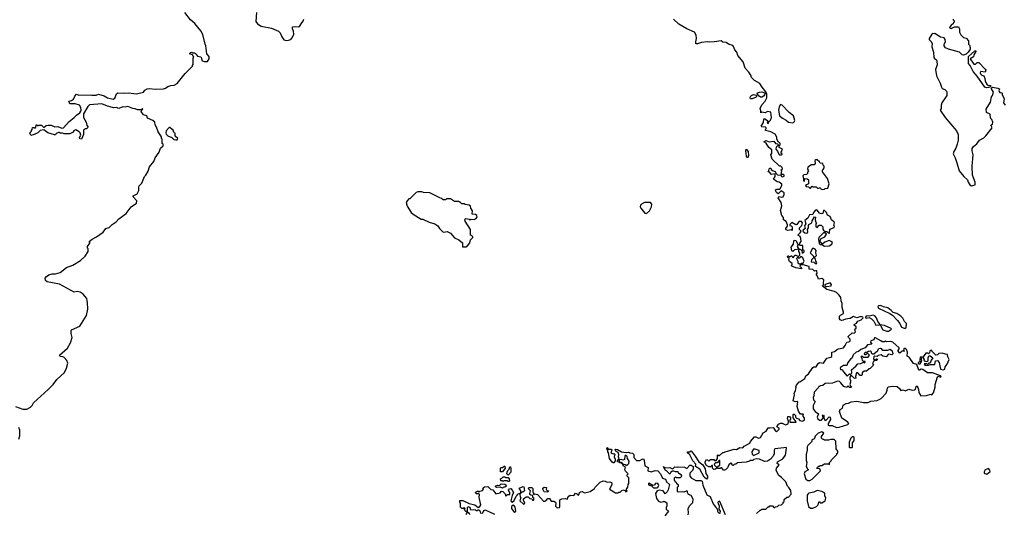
# Model space of a CAD drawing. Extents: x 1980017 to 2252640, y 74400 to 266395.
# Tile 38 of 256: x 2070926 to 2083039, y 123349 to 129428. Entities that reach past the tile are written whole.
import ezdxf

# ---------------------------------------------------------------- set-up
doc = ezdxf.new("R2010")
doc.units = 0

msp = doc.modelspace()

# ---------------------------------------------------------------- linework, layer by layer
at = {"layer": '0CON20XD'}
for points in [[(2070873, 124663), (2070965, 124632), (2071015, 124632), (2071060, 124655), (2071080, 124675), (2071095, 124710), (2071278, 124872), (2071336, 124934), (2071382, 124995), (2071478, 125085), (2071502, 125135), (2071517, 125197), (2071505, 125230), (2071475, 125268), (2071455, 125277), (2071425, 125279), (2071414, 125295), (2071516, 125384), (2071553, 125447), (2071572, 125515), (2071558, 125565), (2071558, 125595), (2071565, 125610), (2071666, 125654), (2071748, 125785), (2071763, 125865), (2071762, 125945), (2071752, 125995), (2071709, 126049), (2071672, 126072), (2071635, 126082), (2071595, 126072), (2071415, 126169), (2071265, 126200), (2071245, 126218), (2071241, 126245), (2071255, 126267), (2071285, 126287), (2071325, 126298), (2071365, 126297), (2071424, 126316), (2071502, 126378), (2071580, 126405), (2071675, 126462), (2071732, 126515), (2071768, 126575), (2071770, 126605), (2071760, 126615), (2071760, 126635), (2071790, 126675), (2071790, 126685), (2071780, 126695), (2071818, 126725), (2071871, 126755), (2071955, 126811), (2071984, 126856), (2072025, 126868), (2072064, 126906), (2072115, 126940), (2072146, 126974), (2072235, 127043), (2072298, 127122), (2072365, 127170), (2072369, 127199), (2072323, 127245), (2072321, 127259), (2072372, 127285), (2072392, 127325), (2072392, 127365), (2072398, 127382), (2072430, 127415), (2072460, 127495), (2072480, 127515), (2072507, 127563), (2072523, 127617), (2072575, 127680), (2072593, 127727), (2072640, 127795), (2072660, 127845), (2072690, 127875), (2072690, 127895), (2072680, 127905), (2072680, 127955), (2072670, 127965), (2072670, 127985), (2072628, 128048), (2072610, 128105), (2072593, 128133), (2072588, 128165), (2072565, 128188), (2072500, 128215), (2072492, 128245), (2072460, 128250), (2072448, 128258), (2072422, 128295), (2072427, 128313), (2072440, 128325), (2072438, 128335), (2072422, 128318), (2072405, 128316), (2072375, 128316), (2072345, 128331), (2072320, 128335), (2072255, 128358), (2072225, 128351), (2072195, 128356), (2072145, 128334), (2072115, 128346), (2072085, 128342), (2072005, 128363), (2071935, 128392), (2071785, 128378), (2071763, 128357), (2071711, 128269), (2071712, 128222), (2071743, 128165), (2071753, 128125), (2071767, 128103), (2071747, 128083), (2071735, 128082), (2071712, 128068), (2071712, 128015), (2071685, 127958), (2071665, 127962), (2071660, 127975), (2071680, 128005), (2071672, 128035), (2071658, 128048), (2071615, 128070), (2071596, 128064), (2071575, 128038), (2071545, 128023), (2071475, 128020), (2071452, 128032), (2071425, 128030), (2071415, 128040), (2071405, 128040), (2071375, 128028), (2071365, 128010), (2071355, 128008), (2071272, 128035), (2071225, 128070), (2071178, 128062), (2071148, 128035), (2071105, 128012), (2071065, 128000), (2071050, 128035), (2071070, 128055), (2071070, 128065), (2071080, 128075), (2071082, 128098), (2071105, 128100), (2071112, 128092), (2071120, 128095), (2071135, 128138), (2071155, 128120), (2071163, 128127), (2071195, 128130), (2071225, 128100), (2071250, 128125), (2071275, 128130), (2071315, 128129), (2071359, 128109), (2071395, 128111), (2071445, 128090), (2071464, 128096), (2071535, 128172), (2071598, 128222), (2071625, 128252), (2071668, 128282), (2071680, 128300), (2071684, 128315), (2071680, 128345), (2071663, 128373), (2071610, 128390), (2071545, 128390), (2071532, 128425), (2071565, 128433), (2071590, 128450), (2071603, 128485), (2071625, 128510), (2071655, 128499), (2071795, 128503), (2071815, 128498), (2071865, 128500), (2071895, 128510), (2071965, 128491), (2072005, 128466), (2072075, 128450), (2072098, 128462), (2072119, 128515), (2072135, 128528), (2072215, 128522), (2072265, 128526), (2072365, 128514), (2072450, 128535), (2072465, 128560), (2072494, 128576), (2072521, 128579), (2072595, 128572), (2072695, 128578), (2072720, 128585), (2072750, 128605), (2072785, 128618), (2072825, 128622), (2072865, 128642), (2072962, 128765), (2073050, 128855), (2073050, 128865), (2073060, 128875), (2073060, 128955), (2073070, 128965), (2073053, 128993), (2073022, 129005), (2073020, 129015), (2073030, 129025), (2073045, 129028), (2073055, 129020), (2073075, 129020), (2073085, 129010), (2073095, 129010), (2073100, 128995), (2073115, 128980), (2073155, 128970), (2073164, 128955), (2073168, 128925), (2073175, 128920), (2073197, 128913), (2073235, 128912), (2073258, 128945), (2073258, 128975), (2073228, 129008), (2073218, 129105), (2073208, 129125), (2073178, 129245), (2073155, 129290), (2073079, 129379), (2073027, 129427), (2072958, 129515)], [(2073838, 129515), (2073833, 129407), (2073850, 129375), (2073895, 129348), (2074025, 129322), (2074110, 129285), (2074130, 129265), (2074150, 129215), (2074175, 129180), (2074205, 129172), (2074233, 129177), (2074260, 129185), (2074275, 129200), (2074298, 129245), (2074296, 129285), (2074282, 129315), (2074282, 129338), (2074315, 129342), (2074355, 129338), (2074370, 129345), (2074395, 129390), (2074415, 129410), (2074422, 129435)], [(2080155, 124402), (2080195, 124408), (2080208, 124398), (2080208, 124385), (2080222, 124365), (2080235, 124358), (2080245, 124360), (2080270, 124385), (2080268, 124398), (2080240, 124415), (2080262, 124448), (2080285, 124458), (2080305, 124458), (2080345, 124440), (2080378, 124452), (2080382, 124485), (2080373, 124517), (2080375, 124540), (2080395, 124540), (2080410, 124525), (2080407, 124503), (2080400, 124495), (2080402, 124472), (2080475, 124470), (2080480, 124475), (2080440, 124525), (2080440, 124565), (2080445, 124570), (2080455, 124570), (2080470, 124555), (2080470, 124535), (2080481, 124521), (2080505, 124512), (2080525, 124492), (2080553, 124483), (2080582, 124498), (2080582, 124522), (2080560, 124555), (2080570, 124565), (2080565, 124570), (2080532, 124572), (2080508, 124608), (2080492, 124665), (2080498, 124728), (2080465, 124720), (2080442, 124735), (2080457, 124807), (2080454, 124826), (2080469, 124861), (2080477, 124895), (2080474, 124906), (2080483, 124927), (2080515, 124970), (2080525, 124970), (2080585, 125008), (2080599, 125041), (2080630, 125065), (2080682, 125145), (2080695, 125152), (2080725, 125152), (2080747, 125193), (2080764, 125206), (2080815, 125200), (2080855, 125260), (2080905, 125270), (2080918, 125282), (2080917, 125333), (2080948, 125342), (2080985, 125372), (2080997, 125373), (2081062, 125388), (2081082, 125415), (2081102, 125458), (2081125, 125460), (2081141, 125469), (2081141, 125495), (2081120, 125515), (2081118, 125525), (2081165, 125570), (2081192, 125568), (2081207, 125583), (2081200, 125615), (2081215, 125630), (2081216, 125645), (2081190, 125665), (2081192, 125675), (2081220, 125690), (2081235, 125716), (2081278, 125732), (2081302, 125755), (2081298, 125765), (2081275, 125772), (2081225, 125757), (2081185, 125774), (2081141, 125749), (2081085, 125741), (2081055, 125727), (2081035, 125725), (2081021, 125731), (2081013, 125743), (2081010, 125775), (2081025, 125791), (2081059, 125811), (2081062, 125825), (2081042, 125885), (2081042, 125932), (2081030, 125965), (2081027, 126007), (2081008, 126035), (2080975, 126068), (2080951, 126081), (2080855, 126107), (2080800, 126145), (2080820, 126165), (2080813, 126183), (2080818, 126225), (2080795, 126239), (2080753, 126233), (2080741, 126271), (2080728, 126285), (2080728, 126295), (2080736, 126305), (2080733, 126333), (2080725, 126338), (2080705, 126332), (2080685, 126350), (2080640, 126355), (2080637, 126387), (2080565, 126410), (2080532, 126408), (2080523, 126393), (2080545, 126370), (2080545, 126360), (2080475, 126370), (2080423, 126393), (2080420, 126405), (2080427, 126413), (2080427, 126427), (2080395, 126450), (2080388, 126465), (2080390, 126485), (2080375, 126500), (2080370, 126515), (2080385, 126520), (2080395, 126510), (2080405, 126510), (2080415, 126520), (2080425, 126520), (2080432, 126502), (2080445, 126500), (2080452, 126518), (2080465, 126530), (2080475, 126530), (2080505, 126510), (2080522, 126528), (2080523, 126553), (2080512, 126575), (2080510, 126600), (2080458, 126592), (2080435, 126572), (2080423, 126583), (2080418, 126625), (2080446, 126664), (2080448, 126705), (2080455, 126712), (2080475, 126710), (2080500, 126665), (2080500, 126645), (2080492, 126635), (2080510, 126600), (2080525, 126600), (2080548, 126588), (2080553, 126553), (2080575, 126570), (2080575, 126580), (2080560, 126595), (2080560, 126645), (2080528, 126648), (2080520, 126655), (2080522, 126675), (2080538, 126695), (2080537, 126735), (2080529, 126759), (2080500, 126775), (2080528, 126805), (2080538, 126825), (2080520, 126845), (2080518, 126865), (2080548, 126895), (2080554, 126925), (2080542, 126942), (2080519, 126941), (2080506, 126934), (2080486, 126904), (2080475, 126902), (2080425, 126930), (2080400, 126905), (2080400, 126895), (2080418, 126888), (2080430, 126875), (2080428, 126832), (2080418, 126838), (2080375, 126832), (2080355, 126840), (2080350, 126845), (2080352, 126855), (2080372, 126885), (2080372, 126902), (2080353, 126943), (2080323, 126963), (2080322, 126992), (2080303, 127015), (2080287, 127077), (2080300, 127135), (2080294, 127176), (2080256, 127235), (2080265, 127252), (2080297, 127243), (2080318, 127245), (2080331, 127275), (2080330, 127295), (2080295, 127320), (2080255, 127282), (2080235, 127301), (2080224, 127326), (2080235, 127339), (2080278, 127342), (2080302, 127385), (2080302, 127402), (2080268, 127428), (2080245, 127432), (2080201, 127465), (2080220, 127495), (2080218, 127528), (2080175, 127522), (2080148, 127548), (2080130, 127555), (2080140, 127565), (2080145, 127590), (2080155, 127600), (2080165, 127600), (2080172, 127582), (2080185, 127570), (2080219, 127559), (2080232, 127532), (2080247, 127517), (2080277, 127513), (2080288, 127518), (2080298, 127495), (2080309, 127491), (2080329, 127501), (2080332, 127515), (2080323, 127523), (2080292, 127522), (2080300, 127565), (2080290, 127575), (2080308, 127592), (2080307, 127607), (2080287, 127627), (2080272, 127622), (2080182, 127712), (2080168, 127765), (2080180, 127785), (2080177, 127827), (2080140, 127855), (2080109, 127909), (2080080, 127925), (2080105, 127942), (2080145, 127922), (2080202, 127932), (2080225, 127902), (2080248, 127898), (2080260, 127885), (2080232, 127858), (2080227, 127835), (2080249, 127809), (2080265, 127770), (2080275, 127762), (2080297, 127763), (2080307, 127773), (2080305, 127780), (2080293, 127783), (2080292, 127795), (2080308, 127835), (2080270, 127855), (2080270, 127875), (2080280, 127885), (2080280, 127905), (2080272, 127912), (2080260, 127920), (2080240, 127955), (2080242, 127982), (2080219, 128019), (2080165, 128047), (2080102, 128062), (2080100, 128075), (2080110, 128085), (2080110, 128095), (2080100, 128105), (2080055, 128108), (2080048, 128115), (2080077, 128163), (2080080, 128205), (2080095, 128208), (2080120, 128185), (2080130, 128175), (2080130, 128165), (2080120, 128155), (2080135, 128150), (2080142, 128168), (2080161, 128189), (2080174, 128225), (2080165, 128288), (2080125, 128297), (2080098, 128282), (2080055, 128288), (2080042, 128282), (2080044, 128305), (2080036, 128335), (2080043, 128355), (2080059, 128385), (2080095, 128425), (2080119, 128465), (2080116, 128515), (2080105, 128540), (2080059, 128595), (2080033, 128643), (2079965, 128680), (2079929, 128715), (2079919, 128745), (2079895, 128783), (2079852, 128832), (2079828, 128908), (2079762, 128985), (2079748, 129028), (2079722, 129055), (2079709, 129099), (2079699, 129109), (2079645, 129128), (2079617, 129147), (2079575, 129152), (2079556, 129166), (2079475, 129154), (2079415, 129151), (2079385, 129156), (2079312, 129148), (2079265, 129131), (2079245, 129132), (2079242, 129155), (2079250, 129195), (2079246, 129235), (2079226, 129275), (2079135, 129315), (2079035, 129372), (2078969, 129435)], [(2082410, 129435), (2082410, 129425), (2082420, 129415), (2082420, 129395), (2082410, 129385), (2082410, 129375), (2082385, 129362), (2082363, 129333), (2082373, 129323), (2082385, 129321), (2082425, 129338), (2082475, 129340), (2082488, 129315), (2082488, 129275), (2082505, 129240), (2082535, 129210), (2082568, 129198), (2082598, 129168), (2082600, 129125), (2082612, 129112), (2082620, 129085), (2082618, 129065), (2082593, 129027), (2082570, 129005), (2082535, 128990), (2082520, 128995), (2082487, 129027), (2082350, 129065), (2082315, 129083), (2082298, 129105), (2082297, 129125), (2082316, 129155), (2082313, 129185), (2082298, 129205), (2082255, 129213), (2082185, 129258), (2082175, 129252), (2082155, 129258), (2082145, 129250), (2082113, 129195), (2082113, 129185), (2082133, 129165), (2082150, 129135), (2082147, 129095), (2082166, 129026), (2082171, 128961), (2082178, 128948), (2082203, 128933), (2082210, 128915), (2082213, 128873), (2082192, 128815), (2082206, 128735), (2082251, 128645), (2082267, 128595), (2082275, 128582), (2082308, 128568), (2082327, 128547), (2082330, 128535), (2082330, 128495), (2082270, 128405), (2082262, 128375), (2082262, 128335), (2082250, 128315), (2082310, 128225), (2082450, 128060), (2082469, 128015), (2082469, 127945), (2082457, 127893), (2082443, 127847), (2082416, 127804), (2082409, 127775), (2082434, 127725), (2082454, 127664), (2082482, 127565), (2082540, 127495), (2082584, 127455), (2082595, 127425), (2082615, 127393), (2082635, 127380), (2082682, 127395), (2082679, 127425), (2082648, 127515), (2082642, 127625), (2082657, 127765), (2082644, 127814), (2082645, 127840), (2082658, 127865), (2082700, 127900), (2082732, 127945), (2082786, 127974), (2082812, 127998), (2082888, 128095), (2082873, 128127), (2082895, 128140), (2082896, 128164), (2082885, 128198), (2082870, 128215), (2082866, 128265), (2082818, 128285), (2082816, 128325), (2082868, 128412), (2082881, 128479), (2082894, 128496), (2082906, 128534), (2082882, 128575), (2082882, 128588), (2082895, 128597), (2082960, 128585), (2082980, 128575), (2082970, 128555), (2082975, 128542), (2082985, 128532), (2083008, 128528), (2083012, 128522), (2083012, 128505), (2083036, 128455), (2083027, 128405), (2083049, 128375)], [(2082822, 128588), (2082798, 128598), (2082704, 128734), (2082655, 128790), (2082620, 128865), (2082598, 128888), (2082596, 128975), (2082675, 129043), (2082688, 129045), (2082687, 129035), (2082663, 128995), (2082658, 128972), (2082618, 128945), (2082665, 128880), (2082685, 128880), (2082705, 128900), (2082725, 128900), (2082805, 128820), (2082810, 128805), (2082805, 128780), (2082745, 128790), (2082740, 128775), (2082745, 128760), (2082760, 128745), (2082788, 128738), (2082800, 128705), (2082802, 128675), (2082814, 128644), (2082827, 128627), (2082835, 128620), (2082867, 128617), (2082868, 128602), (2082845, 128592), (2082822, 128588)], [(2080055, 128473), (2080038, 128475), (2080022, 128485), (2080000, 128515), (2080003, 128525), (2080025, 128536), (2080055, 128540), (2080088, 128528), (2080098, 128515), (2080093, 128505), (2080075, 128485), (2080055, 128473)], [(2079935, 128455), (2079918, 128455), (2079911, 128465), (2079915, 128482), (2079928, 128495), (2079955, 128505), (2079988, 128498), (2079992, 128485), (2079988, 128475), (2079935, 128455)], [(2080435, 128157), (2080445, 128161), (2080455, 128168), (2080461, 128185), (2080446, 128245), (2080392, 128285), (2080305, 128377), (2080285, 128382), (2080267, 128355), (2080260, 128315), (2080273, 128245), (2080308, 128215), (2080355, 128191), (2080385, 128167), (2080435, 128157)], [(2072845, 127947), (2072865, 127948), (2072872, 127965), (2072840, 127995), (2072840, 128025), (2072820, 128045), (2072820, 128065), (2072800, 128075), (2072775, 128102), (2072765, 128102), (2072730, 128060), (2072723, 128035), (2072729, 128019), (2072749, 127999), (2072797, 127977), (2072824, 127954), (2072845, 127947)], [(2079875, 127727), (2079866, 127745), (2079859, 127811), (2079865, 127832), (2079886, 127805), (2079892, 127755), (2079885, 127732), (2079875, 127727)], [(2080797, 127337), (2080825, 127342), (2080835, 127350), (2080866, 127354), (2080882, 127405), (2080864, 127474), (2080802, 127555), (2080800, 127575), (2080809, 127581), (2080822, 127605), (2080822, 127622), (2080812, 127635), (2080808, 127658), (2080775, 127660), (2080766, 127676), (2080735, 127702), (2080718, 127702), (2080708, 127692), (2080712, 127658), (2080698, 127642), (2080665, 127640), (2080620, 127610), (2080619, 127589), (2080628, 127565), (2080618, 127552), (2080618, 127532), (2080607, 127523), (2080573, 127517), (2080560, 127505), (2080563, 127483), (2080570, 127475), (2080570, 127445), (2080575, 127440), (2080580, 127445), (2080585, 127470), (2080615, 127468), (2080630, 127455), (2080630, 127405), (2080604, 127396), (2080592, 127385), (2080603, 127373), (2080630, 127370), (2080645, 127352), (2080655, 127352), (2080675, 127378), (2080688, 127368), (2080725, 127368), (2080745, 127350), (2080775, 127360), (2080780, 127345), (2080797, 127337)], [(2076375, 126630), (2076415, 126632), (2076435, 126642), (2076465, 126680), (2076470, 126715), (2076500, 126745), (2076500, 126755), (2076485, 126770), (2076470, 126775), (2076472, 126845), (2076408, 126945), (2076403, 126967), (2076415, 126978), (2076455, 126970), (2076465, 126960), (2076475, 126970), (2076515, 126968), (2076540, 126980), (2076552, 126998), (2076550, 127015), (2076535, 127029), (2076492, 127032), (2076498, 127075), (2076478, 127108), (2076473, 127133), (2076455, 127142), (2076405, 127150), (2076395, 127160), (2076365, 127160), (2076345, 127180), (2076335, 127180), (2076325, 127190), (2076275, 127190), (2076225, 127220), (2076175, 127220), (2076165, 127210), (2076135, 127210), (2076117, 127227), (2076093, 127233), (2075970, 127295), (2075895, 127300), (2075875, 127308), (2075825, 127308), (2075805, 127300), (2075725, 127220), (2075715, 127220), (2075692, 127198), (2075682, 127175), (2075693, 127133), (2075742, 127055), (2075765, 127032), (2075863, 126973), (2075885, 126970), (2075963, 126933), (2076035, 126912), (2076069, 126889), (2076090, 126855), (2076130, 126815), (2076145, 126810), (2076185, 126818), (2076225, 126798), (2076275, 126740), (2076330, 126715), (2076375, 126680), (2076375, 126630)], [(2078635, 127042), (2078674, 127075), (2078698, 127125), (2078702, 127155), (2078687, 127177), (2078613, 127177), (2078575, 127158), (2078563, 127145), (2078559, 127125), (2078568, 127105), (2078615, 127047), (2078635, 127042)], [(2080885, 126800), (2080890, 126805), (2080892, 126848), (2080945, 126870), (2080948, 126885), (2080940, 126895), (2080950, 126925), (2080947, 126935), (2080914, 126965), (2080896, 127006), (2080865, 127020), (2080851, 127055), (2080825, 127080), (2080815, 127080), (2080805, 127042), (2080785, 127037), (2080767, 127047), (2080735, 127082), (2080725, 127088), (2080715, 127082), (2080693, 127055), (2080682, 127028), (2080644, 127026), (2080623, 126985), (2080586, 126955), (2080598, 126915), (2080581, 126889), (2080588, 126855), (2080564, 126836), (2080560, 126825), (2080584, 126804), (2080605, 126800), (2080618, 126805), (2080622, 126815), (2080617, 126843), (2080630, 126865), (2080628, 126895), (2080634, 126906), (2080670, 126925), (2080675, 126950), (2080705, 127000), (2080717, 126995), (2080710, 126965), (2080720, 126935), (2080730, 126925), (2080720, 126915), (2080720, 126875), (2080735, 126870), (2080762, 126898), (2080785, 126898), (2080807, 126877), (2080807, 126847), (2080814, 126834), (2080835, 126820), (2080855, 126820), (2080872, 126802), (2080885, 126800)], [(2080825, 126638), (2080885, 126642), (2080918, 126665), (2080925, 126690), (2080885, 126710), (2080832, 126688), (2080805, 126668), (2080792, 126672), (2080770, 126705), (2080787, 126733), (2080831, 126755), (2080850, 126785), (2080832, 126802), (2080815, 126802), (2080757, 126745), (2080753, 126725), (2080763, 126673), (2080775, 126660), (2080795, 126660), (2080825, 126638)], [(2080725, 126420), (2080732, 126435), (2080718, 126455), (2080717, 126477), (2080700, 126495), (2080728, 126525), (2080720, 126555), (2080723, 126585), (2080713, 126603), (2080695, 126612), (2080678, 126612), (2080653, 126567), (2080652, 126555), (2080690, 126515), (2080690, 126495), (2080665, 126470), (2080662, 126445), (2080695, 126440), (2080710, 126425), (2080725, 126420)], [(2080535, 126420), (2080545, 126430), (2080565, 126430), (2080577, 126455), (2080560, 126495), (2080545, 126508), (2080532, 126508), (2080525, 126490), (2080505, 126490), (2080495, 126500), (2080482, 126485), (2080500, 126455), (2080500, 126435), (2080515, 126420), (2080535, 126420)], [(2080842, 126142), (2080855, 126143), (2080909, 126151), (2080912, 126165), (2080895, 126187), (2080833, 126167), (2080832, 126152), (2080842, 126142)], [(2081825, 125628), (2081832, 125635), (2081834, 125685), (2081810, 125710), (2081791, 125751), (2081765, 125778), (2081718, 125808), (2081672, 125822), (2081648, 125848), (2081605, 125881), (2081552, 125892), (2081515, 125907), (2081492, 125905), (2081482, 125895), (2081490, 125875), (2081630, 125810), (2081665, 125789), (2081723, 125725), (2081753, 125685), (2081775, 125642), (2081805, 125629), (2081825, 125628)], [(2081458, 125668), (2081505, 125670), (2081510, 125675), (2081482, 125712), (2081467, 125757), (2081445, 125783), (2081425, 125789), (2081375, 125776), (2081355, 125780), (2081338, 125775), (2081330, 125765), (2081330, 125755), (2081341, 125751), (2081375, 125759), (2081404, 125745), (2081432, 125715), (2081458, 125668)], [(2081615, 125591), (2081652, 125615), (2081648, 125625), (2081565, 125660), (2081510, 125670), (2081545, 125610), (2081595, 125591), (2081615, 125591)], [(2080975, 124407), (2081005, 124411), (2081115, 124442), (2081124, 124455), (2081110, 124475), (2081041, 124521), (2081011, 124605), (2081021, 124629), (2081047, 124643), (2081055, 124682), (2081095, 124702), (2081120, 124705), (2081155, 124720), (2081225, 124730), (2081306, 124714), (2081365, 124713), (2081395, 124730), (2081475, 124738), (2081525, 124762), (2081585, 124830), (2081598, 124865), (2081600, 124895), (2081614, 124906), (2081665, 124914), (2081720, 124910), (2081748, 124888), (2081765, 124861), (2081795, 124869), (2081825, 124859), (2081865, 124876), (2081905, 124866), (2081935, 124870), (2081944, 124876), (2081955, 124910), (2081965, 124918), (2081983, 124875), (2081986, 124835), (2082010, 124795), (2082082, 124798), (2082135, 124818), (2082145, 124810), (2082169, 124831), (2082187, 124903), (2082189, 124935), (2082215, 125030), (2082225, 125040), (2082255, 125024), (2082260, 125035), (2082255, 125042), (2082155, 125080), (2082095, 125080), (2082035, 125119), (2082015, 125123), (2081995, 125110), (2081985, 125110), (2081962, 125182), (2081922, 125195), (2081870, 125270), (2081843, 125285), (2081847, 125335), (2081836, 125366), (2081825, 125378), (2081813, 125377), (2081800, 125365), (2081805, 125340), (2081800, 125350), (2081783, 125347), (2081753, 125323), (2081732, 125345), (2081732, 125355), (2081746, 125374), (2081746, 125386), (2081668, 125458), (2081644, 125466), (2081595, 125460), (2081575, 125470), (2081565, 125460), (2081535, 125460), (2081520, 125475), (2081482, 125492), (2081455, 125512), (2081441, 125509), (2081433, 125487), (2081396, 125474), (2081392, 125455), (2081408, 125432), (2081355, 125422), (2081325, 125389), (2081274, 125366), (2081245, 125340), (2081215, 125333), (2081181, 125299), (2081168, 125265), (2081145, 125248), (2081112, 125205), (2081100, 125170), (2081060, 125170), (2081024, 125146), (2081018, 125135), (2081025, 125120), (2081045, 125120), (2081060, 125090), (2081105, 125040), (2081135, 125068), (2081145, 125060), (2081159, 125071), (2081163, 125085), (2081158, 125115), (2081210, 125160), (2081235, 125192), (2081275, 125193), (2081305, 125210), (2081318, 125202), (2081328, 125212), (2081328, 125218), (2081305, 125220), (2081293, 125233), (2081292, 125255), (2081282, 125265), (2081280, 125285), (2081287, 125287), (2081305, 125270), (2081365, 125270), (2081380, 125295), (2081355, 125320), (2081335, 125300), (2081325, 125300), (2081318, 125315), (2081325, 125332), (2081348, 125332), (2081368, 125345), (2081389, 125349), (2081398, 125345), (2081402, 125325), (2081414, 125314), (2081435, 125313), (2081478, 125352), (2081495, 125380), (2081515, 125382), (2081525, 125380), (2081530, 125365), (2081545, 125360), (2081605, 125358), (2081635, 125370), (2081661, 125351), (2081667, 125315), (2081655, 125301), (2081613, 125307), (2081585, 125278), (2081543, 125283), (2081525, 125300), (2081488, 125292), (2081475, 125280), (2081444, 125286), (2081432, 125275), (2081431, 125251), (2081445, 125240), (2081455, 125240), (2081465, 125250), (2081475, 125250), (2081477, 125243), (2081468, 125232), (2081445, 125230), (2081431, 125219), (2081418, 125195), (2081430, 125175), (2081388, 125132), (2081375, 125130), (2081345, 125100), (2081315, 125100), (2081292, 125078), (2081290, 125055), (2081282, 125048), (2081265, 125048), (2081235, 125080), (2081222, 125078), (2081207, 125035), (2081210, 125015), (2081205, 125010), (2081190, 125015), (2081155, 125050), (2081145, 125040), (2081138, 125025), (2081138, 125005), (2081148, 124985), (2081148, 124965), (2081138, 124935), (2081142, 124922), (2081160, 124905), (2081155, 124900), (2081135, 124900), (2081115, 124920), (2081105, 124900), (2081065, 124910), (2081028, 124955), (2081011, 124971), (2080985, 124977), (2080925, 124950), (2080833, 124947), (2080807, 124923), (2080775, 124920), (2080765, 124910), (2080755, 124910), (2080750, 124895), (2080698, 124842), (2080697, 124797), (2080688, 124775), (2080690, 124745), (2080710, 124725), (2080688, 124675), (2080687, 124637), (2080712, 124605), (2080752, 124575), (2080738, 124535), (2080743, 124513), (2080765, 124498), (2080785, 124496), (2080795, 124501), (2080812, 124525), (2080803, 124557), (2080815, 124560), (2080820, 124555), (2080818, 124525), (2080828, 124505), (2080845, 124492), (2080885, 124538), (2080895, 124532), (2080902, 124505), (2080872, 124455), (2080870, 124435), (2080885, 124430), (2080922, 124432), (2080975, 124407)], [(2081988, 125188), (2082005, 125192), (2082022, 125225), (2082018, 125245), (2082028, 125278), (2082005, 125270), (2081998, 125235), (2082000, 125215), (2081980, 125205), (2081980, 125195), (2081988, 125188)], [(2082285, 125118), (2082305, 125124), (2082309, 125155), (2082336, 125185), (2082359, 125245), (2082343, 125275), (2082340, 125305), (2082315, 125308), (2082275, 125322), (2082235, 125318), (2082215, 125300), (2082198, 125298), (2082152, 125342), (2082145, 125360), (2082122, 125348), (2082120, 125325), (2082108, 125312), (2082095, 125320), (2082075, 125320), (2082042, 125278), (2082040, 125265), (2082052, 125245), (2082050, 125235), (2082063, 125223), (2082085, 125220), (2082100, 125225), (2082100, 125265), (2082112, 125288), (2082127, 125287), (2082160, 125265), (2082138, 125235), (2082125, 125200), (2082112, 125198), (2082095, 125180), (2082085, 125190), (2082052, 125188), (2082065, 125170), (2082105, 125172), (2082127, 125183), (2082185, 125182), (2082192, 125228), (2082215, 125230), (2082237, 125207), (2082252, 125125), (2082285, 125118)], [(2070917, 124263), (2070928, 124305), (2070928, 124375), (2070917, 124407)], [(2079990, 123345), (2080035, 123390), (2080045, 123390), (2080055, 123400), (2080105, 123400), (2080135, 123430), (2080145, 123430), (2080155, 123440), (2080185, 123440), (2080202, 123422), (2080215, 123420), (2080225, 123430), (2080248, 123432), (2080265, 123450), (2080298, 123452), (2080320, 123475), (2080320, 123485), (2080330, 123495), (2080332, 123518), (2080363, 123547), (2080385, 123550), (2080418, 123585), (2080412, 123632), (2080389, 123669), (2080373, 123683), (2080352, 123735), (2080299, 123789), (2080264, 123814), (2080234, 123875), (2080236, 123904), (2080270, 123945), (2080243, 123963), (2080248, 123985), (2080315, 124020), (2080347, 124065), (2080360, 124150), (2080355, 124159), (2080326, 124156), (2080217, 124143), (2080208, 124125), (2080207, 124083), (2080197, 124053), (2080164, 124016), (2080125, 123991), (2080089, 123989), (2080025, 124017), (2079995, 124020), (2079958, 124012), (2079945, 124000), (2079915, 124000), (2079905, 123990), (2079865, 123980), (2079755, 123970), (2079737, 123953), (2079715, 123950), (2079705, 123940), (2079695, 123940), (2079688, 123958), (2079675, 123968), (2079650, 123945), (2079635, 123910), (2079610, 123885), (2079595, 123880), (2079585, 123880), (2079570, 123895), (2079565, 123910), (2079555, 123910), (2079545, 123900), (2079513, 123903), (2079505, 123910), (2079485, 123892), (2079465, 123890), (2079450, 123905), (2079448, 123938), (2079442, 123938), (2079425, 123920), (2079405, 123920), (2079375, 123940), (2079360, 123965), (2079360, 123985), (2079375, 124010), (2079388, 124008), (2079405, 123990), (2079425, 124010), (2079465, 124010), (2079475, 124000), (2079495, 124000), (2079510, 124025), (2079510, 124065), (2079515, 124070), (2079525, 124060), (2079535, 124060), (2079575, 124100), (2079585, 124098), (2079615, 124112), (2079635, 124113), (2079715, 124140), (2079745, 124137), (2079785, 124158), (2079820, 124155), (2079840, 124175), (2079908, 124212), (2079918, 124235), (2079965, 124292), (2079982, 124292), (2080016, 124276), (2080039, 124281), (2080071, 124339), (2080109, 124361), (2080135, 124400), (2080155, 124402)], [(2080645, 123752), (2080675, 123770), (2080778, 123872), (2080768, 123898), (2080732, 123902), (2080742, 123918), (2080755, 123930), (2080765, 123930), (2080775, 123940), (2080795, 123940), (2080825, 123960), (2080875, 123960), (2080888, 123952), (2080890, 123975), (2080910, 123995), (2080912, 124008), (2080980, 124075), (2080980, 124085), (2080990, 124095), (2080990, 124115), (2080970, 124145), (2080968, 124238), (2080945, 124260), (2080905, 124260), (2080875, 124250), (2080825, 124250), (2080815, 124260), (2080802, 124262), (2080790, 124275), (2080790, 124295), (2080818, 124335), (2080795, 124352), (2080750, 124335), (2080712, 124298), (2080698, 124262), (2080685, 124260), (2080672, 124248), (2080670, 124235), (2080620, 124185), (2080613, 124167), (2080612, 124128), (2080600, 124075), (2080600, 124005), (2080610, 123975), (2080600, 123925), (2080610, 123915), (2080612, 123902), (2080630, 123885), (2080585, 123860), (2080578, 123835), (2080595, 123770), (2080623, 123753), (2080645, 123752)], [(2081165, 124160), (2081170, 124165), (2081173, 124217), (2081190, 124245), (2081190, 124285), (2081185, 124290), (2081165, 124290), (2081150, 124275), (2081130, 124225), (2081130, 124165), (2081135, 124160), (2081165, 124160)], [(2078235, 123970), (2078225, 123970), (2078215, 123980), (2078182, 124025), (2078170, 124095), (2078160, 124105), (2078160, 124125), (2078150, 124145), (2078155, 124160), (2078165, 124140), (2078208, 124138), (2078210, 124125), (2078200, 124095), (2078225, 124082), (2078237, 124087), (2078248, 124078), (2078238, 124045), (2078252, 124015), (2078250, 123995), (2078235, 123970)], [(2076420, 123335), (2076430, 123355), (2076430, 123370), (2076415, 123370), (2076402, 123382), (2076400, 123395), (2076408, 123408), (2076395, 123420), (2076385, 123410), (2076365, 123410), (2076350, 123425), (2076350, 123475), (2076340, 123485), (2076342, 123508), (2076377, 123507), (2076455, 123472), (2076525, 123453), (2076565, 123420), (2076588, 123435), (2076598, 123455), (2076580, 123545), (2076582, 123582), (2076575, 123590), (2076545, 123590), (2076530, 123605), (2076555, 123620), (2076565, 123620), (2076575, 123610), (2076585, 123620), (2076618, 123632), (2076630, 123645), (2076622, 123655), (2076628, 123665), (2076644, 123676), (2076685, 123680), (2076722, 123642), (2076748, 123638), (2076785, 123590), (2076837, 123603), (2076855, 123620), (2076868, 123618), (2076898, 123588), (2076905, 123560), (2076925, 123580), (2076957, 123583), (2076957, 123607), (2076942, 123622), (2076940, 123635), (2076951, 123649), (2076966, 123656), (2076986, 123636), (2077000, 123605), (2076983, 123567), (2076970, 123505), (2076975, 123490), (2076985, 123488), (2077011, 123509), (2077035, 123560), (2077050, 123575), (2077050, 123585), (2077090, 123600), (2077090, 123625), (2077072, 123658), (2077118, 123678), (2077128, 123675), (2077138, 123625), (2077115, 123608), (2077102, 123608), (2077080, 123585), (2077083, 123553), (2077090, 123545), (2077080, 123505), (2077125, 123460), (2077140, 123475), (2077123, 123513), (2077123, 123527), (2077155, 123552), (2077182, 123552), (2077203, 123533), (2077228, 123528), (2077235, 123512), (2077245, 123510), (2077250, 123515), (2077250, 123535), (2077240, 123545), (2077238, 123568), (2077213, 123573), (2077203, 123583), (2077200, 123595), (2077210, 123625), (2077182, 123655), (2077193, 123667), (2077225, 123668), (2077240, 123655), (2077240, 123615), (2077252, 123582), (2077262, 123588), (2077295, 123582), (2077368, 123498), (2077385, 123498), (2077400, 123505), (2077425, 123530), (2077445, 123530), (2077465, 123500), (2077495, 123498), (2077518, 123485), (2077522, 123475), (2077518, 123438), (2077532, 123422), (2077545, 123418), (2077565, 123422), (2077572, 123435), (2077570, 123515), (2077595, 123528), (2077635, 123532), (2077667, 123523), (2077670, 123545), (2077681, 123559), (2077698, 123572), (2077735, 123568), (2077746, 123574), (2077763, 123597), (2077790, 123585), (2077795, 123570), (2077810, 123585), (2077813, 123607), (2077825, 123612), (2077846, 123616), (2077875, 123600), (2077945, 123618), (2077996, 123654), (2078005, 123670), (2078065, 123732), (2078105, 123748), (2078127, 123747), (2078155, 123732), (2078185, 123738), (2078205, 123730), (2078212, 123722), (2078212, 123698), (2078180, 123645), (2078255, 123600), (2078285, 123600), (2078295, 123610), (2078315, 123610), (2078335, 123630), (2078355, 123638), (2078378, 123628), (2078382, 123612), (2078392, 123618), (2078400, 123625), (2078390, 123635), (2078390, 123645), (2078407, 123673), (2078410, 123705), (2078420, 123715), (2078418, 123785), (2078400, 123805), (2078400, 123825), (2078410, 123835), (2078378, 123868), (2078372, 123885), (2078378, 123918), (2078350, 123935), (2078348, 123948), (2078332, 123962), (2078330, 123970), (2078305, 123970), (2078300, 123980), (2078282, 123982), (2078280, 123995), (2078300, 124025), (2078292, 124045), (2078298, 124075), (2078288, 124098), (2078260, 124115), (2078252, 124138), (2078280, 124135), (2078328, 124108), (2078385, 124098), (2078415, 124102), (2078433, 124093), (2078465, 124090), (2078480, 124075), (2078482, 124035), (2078515, 124000), (2078555, 123998), (2078582, 124018), (2078595, 124020), (2078607, 124005), (2078616, 123936), (2078657, 123915), (2078654, 123874), (2078695, 123861), (2078745, 123876), (2078775, 123872), (2078810, 123835), (2078834, 123784), (2078869, 123769), (2078882, 123735), (2078920, 123705), (2078902, 123638), (2078890, 123615), (2078865, 123590), (2078840, 123625), (2078795, 123633), (2078768, 123625), (2078748, 123595), (2078760, 123530), (2078785, 123500), (2078815, 123488), (2078847, 123493), (2078855, 123500), (2078887, 123477), (2078888, 123435), (2078880, 123425), (2078880, 123395), (2078895, 123390), (2078908, 123375), (2078862, 123318)], [(2078395, 123940), (2078418, 123962), (2078422, 123992), (2078403, 124023), (2078398, 124048), (2078385, 124060), (2078375, 124060), (2078370, 124055), (2078366, 124014), (2078345, 124002), (2078325, 124010), (2078302, 124008), (2078300, 123980), (2078325, 123980), (2078340, 123960), (2078375, 123952), (2078395, 123940)], [(2079375, 123770), (2079346, 123795), (2079292, 123892), (2079240, 123925), (2079242, 123955), (2079206, 123995), (2079169, 124069), (2079142, 124095), (2079140, 124105), (2079165, 124107), (2079185, 124117), (2079236, 124055), (2079282, 123982), (2079328, 123945), (2079360, 123895), (2079368, 123838), (2079389, 123805), (2079388, 123785), (2079375, 123770)], [(2079955, 124060), (2080022, 124095), (2080021, 124121), (2079975, 124141), (2079955, 124138), (2079932, 124105), (2079938, 124078), (2079955, 124060)], [(2076842, 123862), (2076840, 123905), (2076848, 123912), (2076867, 123913), (2076885, 123930), (2076895, 123930), (2076900, 123905), (2076865, 123862), (2076842, 123862)], [(2076935, 123820), (2076920, 123835), (2076923, 123857), (2076930, 123875), (2076947, 123893), (2076955, 123920), (2076965, 123920), (2076970, 123905), (2076968, 123855), (2076935, 123820)], [(2079148, 123332), (2079152, 123355), (2079148, 123405), (2079165, 123440), (2079208, 123482), (2079212, 123525), (2079188, 123568), (2079155, 123580), (2079140, 123605), (2079140, 123620), (2079125, 123620), (2079095, 123608), (2079075, 123612), (2079025, 123610), (2079018, 123618), (2079020, 123675), (2079030, 123685), (2079030, 123695), (2079012, 123712), (2079008, 123728), (2078992, 123732), (2078990, 123745), (2078980, 123755), (2078980, 123785), (2078995, 123800), (2079005, 123790), (2079055, 123790), (2079070, 123805), (2079068, 123818), (2079045, 123830), (2079030, 123845), (2079025, 123860), (2078995, 123860), (2078975, 123870), (2078955, 123868), (2078938, 123855), (2078925, 123830), (2078892, 123865), (2078865, 123880), (2078845, 123927), (2078868, 123908), (2078925, 123912), (2078955, 123898), (2078965, 123900), (2078985, 123920), (2079015, 123918), (2079025, 123922), (2079105, 123918), (2079135, 123902), (2079168, 123942), (2079185, 123942), (2079200, 123935), (2079210, 123925), (2079210, 123895), (2079202, 123875), (2079168, 123842), (2079172, 123805), (2079188, 123785), (2079245, 123753), (2079305, 123752), (2079320, 123745), (2079328, 123695), (2079380, 123575), (2079422, 123555), (2079459, 123465), (2079493, 123415), (2079508, 123405), (2079510, 123375), (2079518, 123358), (2079535, 123350), (2079545, 123352), (2079547, 123375), (2079529, 123399), (2079536, 123436), (2079521, 123465), (2079518, 123485), (2079525, 123502), (2079535, 123498), (2079603, 123335)], [(2079505, 123920), (2079537, 123943), (2079540, 124000), (2079532, 123998), (2079508, 123972), (2079485, 123970), (2079470, 123955), (2079472, 123942), (2079495, 123920), (2079505, 123920)], [(2076945, 123740), (2076935, 123740), (2076925, 123750), (2076885, 123750), (2076875, 123740), (2076865, 123750), (2076845, 123750), (2076840, 123775), (2076858, 123782), (2076875, 123800), (2076895, 123800), (2076905, 123790), (2076935, 123790), (2076948, 123775), (2076950, 123745), (2076945, 123740)], [(2082825, 123832), (2082863, 123865), (2082861, 123881), (2082845, 123902), (2082805, 123884), (2082789, 123861), (2082790, 123845), (2082798, 123838), (2082825, 123832)], [(2076865, 123660), (2076835, 123672), (2076795, 123667), (2076780, 123675), (2076784, 123686), (2076805, 123696), (2076827, 123693), (2076848, 123712), (2076895, 123710), (2076908, 123698), (2076910, 123685), (2076895, 123670), (2076873, 123667), (2076865, 123660)], [(2077425, 123610), (2077380, 123615), (2077360, 123645), (2077362, 123658), (2077378, 123672), (2077408, 123668), (2077403, 123643), (2077415, 123630), (2077430, 123625), (2077425, 123610)], [(2078765, 123663), (2078775, 123668), (2078787, 123695), (2078786, 123706), (2078775, 123717), (2078751, 123719), (2078730, 123695), (2078715, 123690), (2078665, 123720), (2078660, 123715), (2078662, 123702), (2078698, 123688), (2078725, 123663), (2078765, 123663)], [(2080655, 123412), (2080685, 123413), (2080730, 123435), (2080750, 123455), (2080755, 123490), (2080765, 123490), (2080775, 123480), (2080795, 123480), (2080836, 123504), (2080843, 123535), (2080830, 123565), (2080829, 123599), (2080795, 123618), (2080735, 123631), (2080695, 123610), (2080635, 123596), (2080620, 123585), (2080614, 123574), (2080614, 123505), (2080630, 123435), (2080655, 123412)], [(2076603, 123343), (2076590, 123375), (2076577, 123387), (2076565, 123390), (2076555, 123380), (2076545, 123380), (2076532, 123392), (2076478, 123388), (2076470, 123395), (2076470, 123415), (2076457, 123427), (2076445, 123428), (2076430, 123415), (2076430, 123370), (2076455, 123350), (2076458, 123335)], [(2077015, 123363), (2077028, 123375), (2077023, 123423), (2077011, 123441), (2076995, 123450), (2076978, 123432), (2076977, 123407), (2077005, 123368), (2077015, 123363)], [(2076771, 123335), (2076655, 123389), (2076632, 123378), (2076616, 123344)]]:
    msp.add_lwpolyline(points, dxfattribs=at)

doc.saveas('drawing.dxf')
